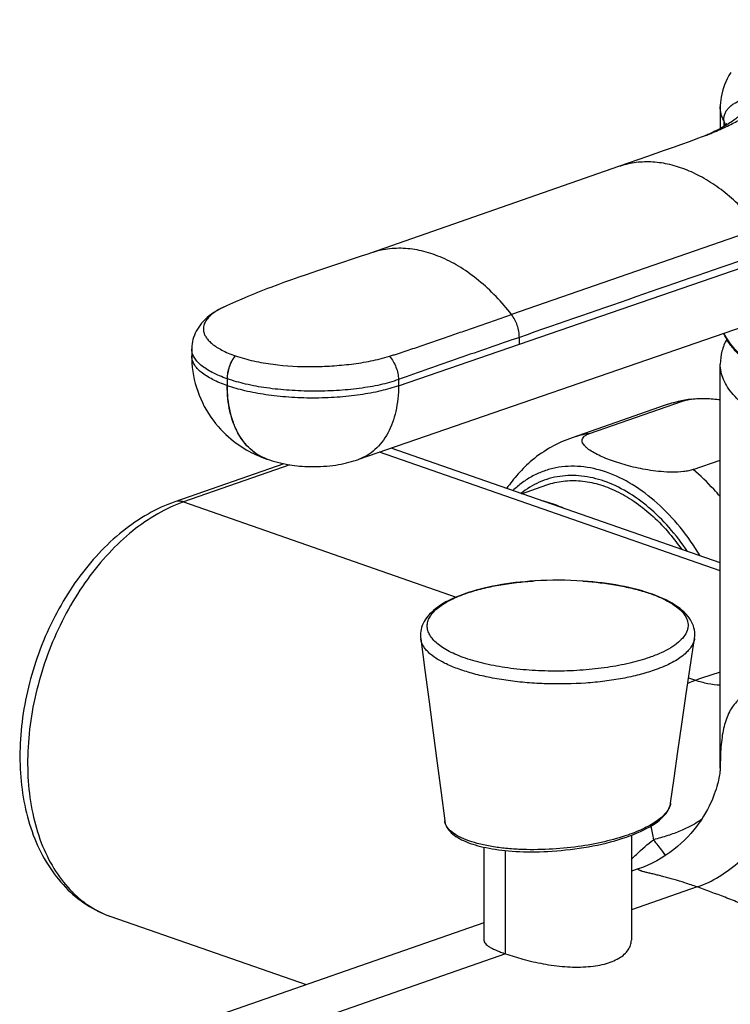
# Model space of a CAD drawing. Header units: millimetres. Extents: x 18 to 699, y 6 to 689.
# Tile 2 of 53: x 29 to 83, y 89 to 164. Entities that reach past the tile are written whole.
import ezdxf

# ---------------------------------------------------------------- set-up
doc = ezdxf.new("R2010")
doc.units = ezdxf.units.MM
doc.header["$LTSCALE"] = 46.255
doc.layers.get('0').update_dxf_attribs({"linetype": 'CONTINUOUS'})

msp = doc.modelspace()

# ---------------------------------------------------------------- linework, layer by layer
at = {"color": 7, "linetype": 'CONTINUOUS'}
for p, q in [((82.04, 157.492), (82.04, 155.818)), ((80.012, 154.936), (79.669, 154.81)), ((80.323, 155.052), (80.012, 154.936)), ((80.593, 155.156), (80.323, 155.052)), ((80.821, 155.244), (80.593, 155.156)), ((80.919, 155.283), (80.821, 155.244)), ((81.008, 155.319), (80.875, 155.266)), ((81.103, 155.358), (81.008, 155.319)), ((81.181, 155.391), (81.103, 155.358)), ((81.238, 155.415), (81.181, 155.391)), ((81.28, 155.434), (81.238, 155.415)), ((81.307, 155.445), (81.28, 155.434)), ((81.316, 155.45), (81.307, 155.445)), ((81.312, 155.448), (81.316, 155.45)), ((78.469, 154.377), (77.781, 154.134)), ((79.1, 154.603), (78.469, 154.377)), ((79.669, 154.81), (79.1, 154.603)), ((76.521, 153.693), (74.299, 152.918)), ((77.781, 154.134), (76.521, 153.693)), ((74.3, 152.918), (55.473, 146.352)), ((54.759, 146.107), (52.663, 145.412)), ((55.271, 146.28), (54.759, 146.107)), ((55.477, 146.351), (55.271, 146.28)), ((52.663, 145.412), (51.448, 145.004)), ((50.017, 144.512), (49.474, 144.32)), ((50.575, 144.705), (50.017, 144.512)), ((51.448, 145.004), (50.575, 144.705)), ((48.418, 143.938), (47.9, 143.744)), ((48.942, 144.13), (48.418, 143.938)), ((49.474, 144.32), (48.942, 144.13)), ((46.158, 143.052), (45.682, 142.853)), ((44.318, 142.249), (44.296, 142.239)), ((45.682, 142.853), (45.213, 142.654)), ((88.435, 142.351), (54.557, 130.667)), ((41.88, 139.067), (41.88, 138.542)), ((82.04, 107.207), (82.04, 137.919)), ((77.853, 134.781), (70.782, 132.316)), ((72.111, 132.64), (79.182, 135.104)), ((82.04, 122.801), (57.028, 131.519)), ((48.888, 130.338), (40.6, 127.45)), ((47.613, 130.69), (47.59, 130.698)), ((54.557, 130.667), (54.556, 130.667)), ((79.985, 129.895), (82.04, 130.611)), ((66.939, 128.065), (68.859, 128.734)), ((71.59, 121.422), (71.66, 121.417)), ((75.284, 102.103), (75.284, 94.126)), ((64.084, 101.199), (64.084, 94.126)), ((75.796, 99.542), (75.284, 99.364)), ((35.745, 95.919), (50.574, 90.751)), ((64.084, 95.46), (35.009, 85.325))]:
    msp.add_line(p, q, dxfattribs=at)
at = {"color": 9, "linetype": 'CONTINUOUS'}
for p, q in [((82.313, 155.982), (82.312, 156.003)), ((81.294, 155.436), (81.313, 155.444)), ((74.303, 152.919), (74.3, 152.918)), ((85.032, 148.233), (66.18, 141.68)), ((66.775, 139.422), (92.479, 148.285)), ((66.775, 139.422), (66.775, 139.945)), ((57.597, 136.263), (66.775, 139.422)), ((45.18, 138.548), (45.196, 138.542)), ((44.575, 136.798), (44.575, 136.277)), ((44.589, 136.272), (44.575, 136.277)), ((44.589, 136.272), (44.589, 136.793)), ((57.593, 136.74), (57.593, 136.264)), ((82.04, 122.192), (56.15, 131.217)), ((49.345, 130.254), (41.259, 127.436)), ((47.604, 130.693), (47.59, 130.698)), ((41.259, 127.436), (61.986, 120.211)), ((79.639, 114.057), (80.15, 113.879)), ((65.725, 93.097), (65.725, 100.943)), ((80.291, 98.175), (75.284, 96.43)), ((65.725, 93.097), (42.107, 84.865))]:
    msp.add_line(p, q, dxfattribs=at)
at = {"color": 7, "linetype": 'CONTINUOUS'}
for points in [[(82.844, 160.084), (82.701, 159.841), (82.575, 159.605), (82.466, 159.374), (82.369, 159.141), (82.282, 158.901), (82.209, 158.661), (82.15, 158.43), (82.105, 158.205), (82.072, 157.993), (82.051, 157.782), (82.04, 157.561), (82.04, 157.493)], [(82.534, 156.173), (82.536, 156.177), (82.537, 156.179), (82.536, 156.177), (82.532, 156.171), (82.525, 156.162), (82.515, 156.149), (82.502, 156.134), (82.487, 156.118), (82.469, 156.1), (82.45, 156.084), (82.427, 156.065), (82.395, 156.04), (82.356, 156.012), (82.31, 155.981), (82.257, 155.946), (82.196, 155.909), (82.127, 155.868), (82.051, 155.824), (81.965, 155.777), (81.868, 155.725), (81.76, 155.668), (81.639, 155.607), (81.506, 155.541), (81.365, 155.473), (81.312, 155.448)], [(47.9, 143.744), (47.644, 143.646), (47.39, 143.548), (47.138, 143.449), (46.889, 143.35), (46.643, 143.251), (46.158, 143.052)], [(44.296, 142.238), (44.146, 142.165), (43.937, 142.054), (43.737, 141.94), (43.55, 141.824), (43.375, 141.704), (43.209, 141.579), (43.052, 141.45), (42.904, 141.314), (42.765, 141.174), (42.636, 141.029), (42.517, 140.88), (42.41, 140.73), (42.312, 140.576), (42.225, 140.421), (42.148, 140.263), (42.081, 140.104), (42.023, 139.944), (41.975, 139.783), (41.937, 139.622), (41.909, 139.462), (41.891, 139.303), (41.881, 139.144), (41.88, 139.067)], [(45.213, 142.654), (44.982, 142.553), (44.755, 142.452), (44.534, 142.351), (44.318, 142.249)], [(41.879, 138.544), (41.883, 138.285), (41.899, 137.972), (41.926, 137.662), (41.966, 137.354), (42.016, 137.048), (42.079, 136.744), (42.153, 136.443), (42.238, 136.145), (42.335, 135.85), (42.444, 135.558), (42.564, 135.269), (42.696, 134.984), (42.839, 134.701), (42.994, 134.424), (43.159, 134.153), (43.333, 133.89), (43.513, 133.639), (43.699, 133.4), (43.887, 133.175), (44.078, 132.962), (44.272, 132.761), (44.467, 132.571), (44.664, 132.391), (44.863, 132.221), (45.061, 132.061), (45.26, 131.911), (45.456, 131.771), (45.651, 131.641), (45.841, 131.52), (46.029, 131.409), (46.215, 131.305), (46.4, 131.206), (46.587, 131.113), (46.778, 131.023), (46.975, 130.936), (47.18, 130.851), (47.398, 130.767), (47.59, 130.698)], [(47.604, 130.693), (47.788, 130.631), (48.004, 130.563), (48.209, 130.503), (48.407, 130.45), (48.599, 130.402), (48.785, 130.36), (48.969, 130.321), (49.15, 130.287), (49.33, 130.256), (49.512, 130.229), (49.695, 130.205), (49.882, 130.183), (50.075, 130.165), (50.275, 130.149), (50.483, 130.136), (50.699, 130.126), (50.927, 130.12), (51.162, 130.119), (51.408, 130.122), (51.658, 130.13), (51.906, 130.144), (52.149, 130.163), (52.381, 130.186), (52.606, 130.213), (52.822, 130.244), (53.031, 130.278), (53.235, 130.315), (53.435, 130.356), (53.63, 130.4), (53.824, 130.448), (54.016, 130.499), (54.207, 130.555), (54.401, 130.615), (54.556, 130.667)], [(67.777, 121.422), (67.573, 121.407), (67.209, 121.377), (66.848, 121.342), (66.49, 121.302), (66.136, 121.257), (65.787, 121.208), (65.441, 121.153), (65.101, 121.094), (64.766, 121.03), (64.437, 120.962), (64.114, 120.888), (63.797, 120.81), (63.488, 120.727), (63.186, 120.64), (62.891, 120.547), (62.644, 120.464)], [(80.087, 117.07), (80.09, 117.092), (80.105, 117.244), (80.108, 117.397), (80.099, 117.552), (80.077, 117.707), (80.043, 117.862), (79.996, 118.016), (79.937, 118.169), (79.865, 118.32), (79.78, 118.469), (79.682, 118.617), (79.571, 118.762), (79.446, 118.906), (79.307, 119.049), (79.153, 119.19), (78.983, 119.331), (78.797, 119.469), (78.596, 119.604), (78.381, 119.736), (78.155, 119.863), (77.918, 119.985), (77.673, 120.101), (77.419, 120.212), (77.156, 120.317), (76.885, 120.418), (76.606, 120.515), (76.318, 120.607), (76.023, 120.694), (75.72, 120.777), (75.41, 120.856), (75.094, 120.93), (74.77, 121), (74.441, 121.065), (74.107, 121.125), (73.767, 121.181), (73.422, 121.232), (73.073, 121.279), (72.719, 121.321), (72.362, 121.358), (72.002, 121.391), (71.66, 121.417)], [(62.644, 120.464), (62.42, 120.384), (62.164, 120.285), (61.911, 120.18), (61.665, 120.069), (61.426, 119.954), (61.197, 119.833), (60.979, 119.708), (60.774, 119.58), (60.582, 119.449), (60.404, 119.315), (60.24, 119.18), (60.091, 119.043), (59.955, 118.906), (59.832, 118.766), (59.722, 118.626), (59.624, 118.483), (59.538, 118.34), (59.464, 118.195), (59.401, 118.048), (59.35, 117.9), (59.311, 117.752), (59.283, 117.603), (59.266, 117.454), (59.26, 117.306), (59.266, 117.159), (59.278, 117.037)], [(59.278, 117.037), (59.599, 114.657), (59.922, 112.246), (60.234, 109.887), (60.536, 107.581), (60.828, 105.326), (61.101, 103.2)], [(78.266, 104.541), (78.533, 106.437), (78.822, 108.459), (79.123, 110.542), (79.437, 112.685), (79.762, 114.888), (80.087, 117.069)], [(82.038, 107.168), (82.035, 107.132), (82.032, 107.085), (82.027, 107.029), (82.02, 106.962), (82.01, 106.884), (81.998, 106.794), (81.982, 106.691), (81.963, 106.575), (81.938, 106.446), (81.908, 106.303), (81.873, 106.149), (81.831, 105.983), (81.782, 105.806), (81.725, 105.619), (81.661, 105.422), (81.588, 105.217), (81.506, 105.003), (81.413, 104.779), (81.31, 104.548), (81.194, 104.308), (81.066, 104.06), (80.925, 103.807), (80.771, 103.549), (80.604, 103.288), (80.424, 103.026), (80.23, 102.764), (80.024, 102.504), (79.804, 102.245), (79.571, 101.99), (79.324, 101.739), (79.066, 101.494), (78.795, 101.257), (78.512, 101.026), (78.211, 100.8), (77.893, 100.581), (77.56, 100.371), (77.213, 100.172), (76.856, 99.986), (76.491, 99.816), (76.122, 99.663), (75.796, 99.542)], [(82.04, 107.214), (82.04, 107.215), (82.04, 107.21), (82.039, 107.194), (82.038, 107.168)], [(74.913, 101.967), (75.166, 102.058), (75.446, 102.165), (75.717, 102.277), (75.977, 102.392), (76.225, 102.51), (76.461, 102.631), (76.683, 102.755), (76.891, 102.88), (77.085, 103.007), (77.263, 103.135), (77.426, 103.263), (77.574, 103.392), (77.706, 103.52), (77.822, 103.646), (77.923, 103.77), (78.01, 103.893), (78.083, 104.015), (78.145, 104.136), (78.194, 104.257), (78.232, 104.377), (78.259, 104.497), (78.266, 104.541)], [(61.101, 103.2), (61.108, 103.148), (61.134, 103.033), (61.17, 102.92), (61.216, 102.809), (61.273, 102.7), (61.341, 102.594), (61.418, 102.49), (61.506, 102.389), (61.605, 102.29), (61.714, 102.194), (61.831, 102.101), (61.957, 102.013), (62.091, 101.928), (62.232, 101.846), (62.381, 101.768), (62.537, 101.694), (62.7, 101.622), (62.87, 101.554), (63.047, 101.489), (63.231, 101.427), (63.422, 101.368), (63.619, 101.312), (63.823, 101.259), (64.033, 101.21), (64.25, 101.163), (64.474, 101.119), (64.704, 101.078), (64.941, 101.04), (65.185, 101.006), (65.435, 100.974), (65.693, 100.946), (65.957, 100.921), (66.227, 100.899), (66.505, 100.882), (66.788, 100.867), (67.079, 100.857), (67.376, 100.85), (67.679, 100.847), (67.988, 100.848), (68.303, 100.854), (68.623, 100.864), (68.948, 100.878), (69.278, 100.898), (69.613, 100.921), (69.951, 100.95), (70.292, 100.984), (70.635, 101.022), (70.98, 101.066), (71.326, 101.115), (71.672, 101.169), (72.017, 101.228), (72.36, 101.292), (72.701, 101.361), (73.039, 101.435), (73.372, 101.514), (73.701, 101.598), (74.024, 101.687), (74.34, 101.78), (74.65, 101.878), (74.913, 101.967)]]:
    msp.add_lwpolyline(points, dxfattribs=at)
at = {"color": 9, "linetype": 'CONTINUOUS'}
for centre, radius, start, end in [((204.763, 157.463), 122.459, 180.48617, 180.68321), ((65.888, 192.788), 40.405, 291.8401, 292.4157), ((71.824, 175.458), 22.146, 295.36876, 295.58773), ((72.122, 174.835), 21.455, 295.58762, 295.83012), ((72.707, 173.631), 20.117, 295.8259, 296.36663), ((47.232, 136.111), 6.794, 116.11126, 116.53919), ((47.451, 135.663), 7.293, 115.63367, 116.11051), ((43.021, 132.298), 4.761, 70.76551, 70.94856), ((80.19, 128.062), 7.114, 98.14352, 109.17861), ((73.119, 125.597), 7.114, 98.14352, 109.17861), ((48.765, 134.023), 3.527, 249.85463, 250.53544), ((66.596, 109.327), 11.811, 109.21671, 109.53842), ((94.987, 71.756), 44.659, 106.85556, 109.40334), ((82.041, 108.539), 5.665, 109.50046, 115.77883), ((119.824, 110.552), 43.75, 190.1973, 191.58715)]:
    msp.add_arc(centre, radius, start, end, dxfattribs=at)
at = {"color": 7, "linetype": 'CONTINUOUS'}
for centre, radius, start, end in [((81.722, 155.681), 0.672, 27.14336, 28.54624), ((81.108, 125.431), 9.9, 97.2775, 109.1936), ((69.626, 94.432), 27.053, 93.53034, 93.91952), ((69.684, 93.458), 28.029, 86.10068, 93.52667)]:
    msp.add_arc(centre, radius, start, end, dxfattribs=at)
at = {"color": 9, "linetype": 'CONTINUOUS'}
for points, knots in [([(81.314, 155.444), (81.697, 155.602), (82.251, 155.841), (82.952, 156.18), (83.412, 156.423), (83.813, 156.662), (84.147, 156.895), (84.411, 157.124), (84.606, 157.349), (84.741, 157.569), (84.816, 157.786), (84.841, 157.999), (84.82, 158.208), (84.769, 158.413), (84.675, 158.696), (84.575, 158.99), (84.516, 159.308), (84.49, 159.662), (84.543, 160.149), (84.768, 160.767), (85.189, 161.422), (85.835, 162.101), (86.73, 162.791), (87.878, 163.477), (88.749, 163.887), (89.223, 164.088)], [0, 0, 0, 0, 0.095363, 0.13909, 0.17928, 0.2153, 0.246605, 0.273139, 0.295626, 0.315024, 0.332203, 0.348255, 0.364032, 0.3802, 0.397021, 0.432668, 0.451583, 0.471388, 0.514283, 0.563435, 0.621683, 0.692297, 0.778517, 0.881334, 1, 1, 1, 1]), ([(82.308, 156.424), (82.307, 156.516), (82.323, 156.701), (82.401, 156.967), (82.531, 157.214), (82.711, 157.435), (82.938, 157.621), (83.278, 157.835), (83.552, 157.966), (83.734, 158.055)], [0, 0, 0, 0, 0.119964, 0.238594, 0.357772, 0.479549, 0.606006, 0.737067, 1, 1, 1, 1]), ([(83.734, 158.055), (83.76, 157.98), (83.81, 157.832), (83.862, 157.604), (83.852, 157.361), (83.77, 157.161), (83.666, 157.003), (83.524, 156.828), (83.295, 156.609), (82.96, 156.354), (82.708, 156.193), (82.573, 156.112)], [0, 0, 0, 0, 0.094343, 0.185266, 0.276466, 0.378446, 0.436851, 0.500758, 0.645538, 0.81267, 1, 1, 1, 1]), ([(82.308, 156.424), (82.221, 156.584), (82.083, 156.932), (82.04, 157.304), (82.04, 157.492)], [0, 0, 0, 0, 0.492246, 1, 1, 1, 1]), ([(82.573, 156.112), (82.501, 156.068), (82.195, 155.89), (81.882, 155.727), (81.641, 155.607)], [0, 0, 0, 0, 0.238658, 1, 1, 1, 1]), ([(84.33, 149.081), (83.612, 149.897), (82.439, 151), (80.693, 152.126), (79.387, 152.743), (78.072, 153.141), (76.77, 153.312), (75.502, 153.251), (74.691, 153.054), (74.303, 152.919)], [0, 0, 0, 0, 0.286832, 0.42034, 0.546915, 0.666943, 0.781384, 0.891761, 1, 1, 1, 1]), ([(66.18, 141.68), (65.445, 142.627), (64.225, 143.918), (62.372, 145.261), (60.972, 146.009), (59.555, 146.505), (58.145, 146.74), (56.772, 146.704), (55.894, 146.498), (55.476, 146.353)], [0, 0, 0, 0, 0.289166, 0.423629, 0.550683, 0.670608, 0.784323, 0.893404, 1, 1, 1, 1]), ([(44.196, 142.189), (43.947, 142.065), (43.605, 141.866), (43.23, 141.545), (42.975, 141.259), (42.806, 140.944), (42.759, 140.62), (42.779, 140.381), (42.857, 140.142), (42.993, 139.903), (43.191, 139.665), (43.451, 139.429), (43.777, 139.194), (44.345, 138.868), (44.83, 138.669), (45.18, 138.548)], [0, 0, 0, 0, 0.149675, 0.21068, 0.264313, 0.355421, 0.397083, 0.438882, 0.482948, 0.531352, 0.585946, 0.648279, 0.719662, 0.801318, 1, 1, 1, 1]), ([(56.916, 138.508), (57.015, 138.541), (57.215, 138.604), (57.611, 138.735), (58.101, 138.893), (58.68, 139.083), (59.251, 139.282), (59.828, 139.482), (60.61, 139.749), (61.572, 140.079), (62.724, 140.479), (63.87, 140.879), (65.029, 141.281), (65.798, 141.546), (66.18, 141.68)], [0, 0, 0, 0, 0.032165, 0.064182, 0.127615, 0.190053, 0.250921, 0.312765, 0.377023, 0.504168, 0.624393, 0.75056, 0.876147, 1, 1, 1, 1]), ([(66.775, 139.945), (66.775, 140.097), (66.745, 140.408), (66.588, 141.009), (66.37, 141.435), (66.18, 141.68)], [0, 0, 0, 0, 0.245879, 0.500402, 1, 1, 1, 1]), ([(88.776, 135.859), (87.983, 136.135), (86.851, 136.587), (85.464, 137.304), (84.581, 137.847), (83.82, 138.414), (83.017, 139.158), (82.543, 139.8), (82.335, 140.248)], [0, 0, 0, 0, 0.316206, 0.457649, 0.587634, 0.706245, 0.813918, 1, 1, 1, 1]), ([(44.575, 136.277), (44.197, 136.409), (43.658, 136.629), (43.013, 136.992), (42.617, 137.273), (42.298, 137.571), (42.063, 137.883), (41.915, 138.208), (41.879, 138.434), (41.879, 138.542)], [0, 0, 0, 0, 0.323656, 0.467605, 0.597982, 0.71454, 0.818444, 0.912198, 1, 1, 1, 1]), ([(44.575, 136.798), (44.185, 136.933), (43.635, 137.159), (42.982, 137.535), (42.591, 137.818), (42.281, 138.116), (42.054, 138.425), (41.913, 138.743), (41.88, 138.962), (41.88, 139.067)], [0, 0, 0, 0, 0.333297, 0.477944, 0.607426, 0.72218, 0.823807, 0.915039, 1, 1, 1, 1]), ([(45.18, 138.548), (45.085, 138.427), (44.915, 138.161), (44.727, 137.725), (44.606, 137.266), (44.575, 136.952), (44.575, 136.798)], [0, 0, 0, 0, 0.245736, 0.500139, 0.754481, 1, 1, 1, 1]), ([(44.589, 136.793), (44.589, 136.947), (44.621, 137.261), (44.742, 137.72), (44.931, 138.155), (45.101, 138.421), (45.196, 138.542)], [0, 0, 0, 0, 0.245471, 0.499772, 0.754196, 1, 1, 1, 1]), ([(45.196, 138.542), (45.649, 138.384), (46.598, 138.127), (48.551, 137.798), (50.547, 137.688), (52.534, 137.762), (54.018, 137.904), (55.487, 138.125), (56.451, 138.359), (56.916, 138.508)], [0, 0, 0, 0, 0.121283, 0.247599, 0.500294, 0.624613, 0.750008, 0.876707, 1, 1, 1, 1]), ([(56.916, 138.508), (57.017, 138.387), (57.202, 138.121), (57.414, 137.683), (57.555, 137.218), (57.593, 136.898), (57.593, 136.74)], [0, 0, 0, 0, 0.246242, 0.501132, 0.755102, 1, 1, 1, 1]), ([(121.303, 132.25), (120.461, 131.957), (118.668, 131.426), (115.821, 130.805), (112.743, 130.335), (109.5, 130.025), (106.162, 129.883), (102.799, 129.912), (99.484, 130.11), (96.288, 130.474), (93.281, 130.996), (90.525, 131.664), (88.427, 132.348), (86.927, 132.966), (85.935, 133.443), (85.044, 133.943), (84.261, 134.465), (83.59, 135.006), (83.033, 135.564), (82.594, 136.137), (82.276, 136.722), (82.083, 137.318), (82.04, 137.722), (82.04, 137.919)], [0, 0, 0, 0, 0.063261, 0.132481, 0.206492, 0.283958, 0.363436, 0.443421, 0.522393, 0.598863, 0.671418, 0.738772, 0.799824, 0.827721, 0.853755, 0.877882, 0.900091, 0.920419, 0.938958, 0.955873, 0.971425, 0.985978, 1, 1, 1, 1]), ([(47.59, 130.698), (47.364, 130.777), (46.923, 130.984), (46.329, 131.43), (45.807, 131.998), (45.446, 132.557), (45.202, 133.053), (44.978, 133.6), (44.762, 134.34), (44.608, 135.287), (44.575, 135.942), (44.575, 136.277)], [0, 0, 0, 0, 0.106286, 0.214917, 0.328382, 0.447082, 0.509497, 0.574139, 0.70916, 0.85126, 1, 1, 1, 1]), ([(57.593, 136.74), (57.141, 136.573), (56.421, 136.374), (55.42, 136.179), (54.316, 136.015), (52.868, 135.884), (51.09, 135.837), (49.312, 135.9), (47.602, 136.074), (46.028, 136.36), (45.044, 136.634), (44.589, 136.793)], [0, 0, 0, 0, 0.109655, 0.169371, 0.231892, 0.363448, 0.499869, 0.636348, 0.768064, 0.890497, 1, 1, 1, 1]), ([(57.595, 136.263), (57.155, 136.111), (56.191, 135.841), (54.632, 135.552), (52.906, 135.372), (51.091, 135.308), (49.277, 135.374), (47.551, 135.557), (45.992, 135.848), (45.028, 136.119), (44.589, 136.272)], [0, 0, 0, 0, 0.10578, 0.2271, 0.360404, 0.49999, 0.639604, 0.772946, 0.894264, 1, 1, 1, 1]), ([(47.55, 130.713), (47.328, 130.794), (46.894, 131.006), (46.31, 131.456), (45.798, 132.024), (45.444, 132.582), (45.204, 133.076), (44.985, 133.618), (44.681, 134.671), (44.589, 135.625), (44.589, 136.272)], [0, 0, 0, 0, 0.106191, 0.214999, 0.328598, 0.447477, 0.509998, 0.574708, 0.709771, 1, 1, 1, 1]), ([(57.595, 136.263), (57.594, 135.611), (57.473, 134.364), (56.964, 132.918), (56.358, 131.974), (55.831, 131.401), (55.23, 130.954), (54.785, 130.746), (54.557, 130.667)], [0, 0, 0, 0, 0.289157, 0.550153, 0.670177, 0.784008, 0.893232, 1, 1, 1, 1]), ([(80.513, 123.335), (80.055, 124.095), (79.063, 125.52), (77.332, 127.357), (75.448, 128.786), (73.478, 129.751), (71.789, 130.137), (70.485, 130.163), (69.549, 130.05), (68.649, 129.804), (67.795, 129.429), (66.996, 128.927), (66.511, 128.518), (66.281, 128.296)], [0, 0, 0, 0, 0.15333, 0.298766, 0.434406, 0.559561, 0.675141, 0.730262, 0.784175, 0.837474, 0.890795, 0.944774, 1, 1, 1, 1]), ([(79.549, 123.67), (79.124, 124.308), (78.217, 125.5), (76.67, 127.037), (75.009, 128.236), (73.284, 129.058), (71.545, 129.472), (69.846, 129.455), (68.252, 129), (67.316, 128.424), (66.891, 128.083)], [0, 0, 0, 0, 0.152304, 0.296793, 0.432039, 0.557605, 0.674321, 0.784459, 0.891598, 1, 1, 1, 1]), ([(82.04, 127.84), (81.879, 128.03), (81.237, 128.756), (80.537, 129.431), (79.985, 129.895)], [0, 0, 0, 0, 0.256293, 1, 1, 1, 1]), ([(41.259, 127.436), (40.581, 127.199), (39.223, 126.566), (37.32, 125.245), (35.528, 123.56), (33.893, 121.555), (32.46, 119.285), (31.265, 116.811), (30.341, 114.199), (29.713, 111.521), (29.398, 108.848), (29.404, 106.251), (29.733, 103.801), (30.378, 101.562), (31.322, 99.595), (32.36, 98.206), (33.313, 97.299), (34.073, 96.728), (34.884, 96.261), (35.455, 96.021), (35.745, 95.919)], [0, 0, 0, 0, 0.055892, 0.115793, 0.179582, 0.246767, 0.316581, 0.388067, 0.460154, 0.531733, 0.601728, 0.669169, 0.733269, 0.79351, 0.849736, 0.902241, 0.927372, 0.951921, 0.976065, 1, 1, 1, 1]), ([(41.259, 127.436), (41.15, 127.473), (40.928, 127.519), (40.702, 127.485), (40.6, 127.45)], [0, 0, 0, 0, 0.51636, 1, 1, 1, 1]), ([(62.708, 120.48), (63.071, 120.606), (63.843, 120.835), (65.068, 121.102), (66.392, 121.303), (67.308, 121.39), (67.777, 121.422)], [0, 0, 0, 0, 0.222939, 0.466659, 0.727196, 1, 1, 1, 1]), ([(71.66, 121.417), (72.505, 121.358), (73.737, 121.214), (75.305, 120.892), (76.349, 120.607), (77.273, 120.277), (78.061, 119.907), (78.7, 119.505), (79.18, 119.074), (79.45, 118.677), (79.562, 118.357), (79.598, 118.123), (79.587, 117.888), (79.508, 117.568), (79.28, 117.167), (78.845, 116.729), (78.253, 116.317), (77.511, 115.937), (76.958, 115.72), (76.661, 115.616)], [0, 0, 0, 0, 0.193284, 0.282657, 0.365335, 0.440198, 0.506426, 0.563622, 0.612032, 0.652901, 0.671364, 0.689105, 0.706692, 0.724709, 0.76395, 0.810073, 0.864607, 0.927994, 1, 1, 1, 1]), ([(76.661, 115.616), (76.171, 115.446), (75.113, 115.149), (73.423, 114.834), (71.591, 114.634), (69.686, 114.559), (67.777, 114.612), (65.938, 114.792), (64.239, 115.094), (62.949, 115.448), (62.044, 115.791), (61.463, 116.061), (60.96, 116.349), (60.54, 116.654), (60.206, 116.974), (59.962, 117.307), (59.812, 117.651), (59.761, 118.003), (59.811, 118.355), (59.959, 118.699), (60.201, 119.032), (60.531, 119.352), (60.946, 119.659), (61.442, 119.949), (62.015, 120.22), (62.428, 120.381), (62.646, 120.458)], [0, 0, 0, 0, 0.070166, 0.148391, 0.23231, 0.319225, 0.406245, 0.490441, 0.569009, 0.639466, 0.671036, 0.699919, 0.726018, 0.749334, 0.769993, 0.788303, 0.804804, 0.820303, 0.835797, 0.852276, 0.870532, 0.891094, 0.914256, 0.940142, 0.968751, 1, 1, 1, 1]), ([(77.016, 114.644), (76.644, 114.514), (75.853, 114.279), (74.598, 114.005), (73.243, 113.796), (71.317, 113.611), (69.343, 113.576), (67.376, 113.687), (65.947, 113.843), (64.595, 114.066), (63.347, 114.351), (62.229, 114.693), (61.264, 115.084), (60.47, 115.516), (59.938, 115.922), (59.625, 116.266), (59.452, 116.517), (59.334, 116.773), (59.29, 116.95), (59.278, 117.037)], [0, 0, 0, 0, 0.062472, 0.130642, 0.203471, 0.279761, 0.437326, 0.51581, 0.592158, 0.664973, 0.732962, 0.794988, 0.85014, 0.897838, 0.937994, 0.955457, 0.971399, 0.986113, 1, 1, 1, 1]), ([(80.087, 117.069), (80.069, 116.953), (80.001, 116.715), (79.811, 116.376), (79.536, 116.048), (79.179, 115.732), (78.744, 115.43), (78.031, 115.032), (77.436, 114.79), (77.016, 114.644)], [0, 0, 0, 0, 0.086543, 0.180133, 0.283965, 0.400085, 0.529595, 0.672907, 1, 1, 1, 1]), ([(82.04, 113.507), (81.725, 113.521), (81.083, 113.601), (80.46, 113.772), (80.15, 113.879)], [0, 0, 0, 0, 0.489846, 1, 1, 1, 1]), ([(80.291, 98.175), (80.871, 98.375), (82.031, 98.939), (83.623, 100.148), (85.083, 101.706), (86.359, 103.552), (87.405, 105.618), (88.183, 107.828), (88.664, 110.097), (88.777, 111.628), (88.776, 112.38)], [0, 0, 0, 0, 0.105306, 0.219256, 0.341371, 0.47008, 0.603077, 0.737629, 0.870858, 1, 1, 1, 1]), ([(88.776, 112.38), (88.462, 112.487), (87.855, 112.668), (86.969, 112.848), (86.276, 112.924), (85.762, 112.945), (85.407, 112.944), (85.071, 112.93), (84.754, 112.905), (84.456, 112.864), (84.178, 112.798), (83.92, 112.705), (83.606, 112.543), (83.26, 112.264), (82.926, 111.839), (82.655, 111.348), (82.44, 110.8), (82.277, 110.194), (82.162, 109.53), (82.088, 108.808), (82.048, 108.029), (82.04, 107.492), (82.04, 107.214)], [0, 0, 0, 0, 0.090203, 0.171885, 0.245416, 0.27933, 0.311455, 0.341877, 0.370657, 0.397836, 0.423573, 0.44818, 0.472077, 0.519311, 0.567723, 0.618113, 0.671004, 0.727395, 0.788205, 0.853901, 0.924583, 1, 1, 1, 1]), ([(78.266, 104.541), (78.249, 104.423), (78.172, 104.181), (77.958, 103.844), (77.653, 103.519), (77.265, 103.207), (76.801, 102.909), (76.06, 102.516), (75.45, 102.272), (75.022, 102.122)], [0, 0, 0, 0, 0.08474, 0.178213, 0.283388, 0.401432, 0.532527, 0.676376, 1, 1, 1, 1]), ([(80.612, 103.299), (80.379, 103.133), (79.863, 102.819), (79.002, 102.414), (78.025, 102.054), (77.33, 101.856), (76.966, 101.764)], [0, 0, 0, 0, 0.215435, 0.45463, 0.716724, 1, 1, 1, 1]), ([(75.022, 102.122), (74.443, 101.921), (73.191, 101.57), (71.185, 101.207), (69.006, 101.004), (67.127, 100.995), (65.634, 101.108), (64.577, 101.253), (63.611, 101.459), (62.77, 101.722), (62.084, 102.033), (61.631, 102.34), (61.372, 102.606), (61.234, 102.799), (61.142, 102.997), (61.109, 103.133), (61.101, 103.2)], [0, 0, 0, 0, 0.124593, 0.26375, 0.413807, 0.568756, 0.644998, 0.717994, 0.785563, 0.8456, 0.896608, 0.938238, 0.955882, 0.971766, 0.986307, 1, 1, 1, 1]), ([(75.283, 100.252), (75.413, 100.389), (75.944, 100.925), (76.517, 101.419), (76.966, 101.764)], [0, 0, 0, 0, 0.249752, 1, 1, 1, 1]), ([(77.893, 100.579), (77.824, 100.674), (77.525, 101.076), (77.211, 101.468), (76.966, 101.764)], [0, 0, 0, 0, 0.233163, 1, 1, 1, 1]), ([(80.291, 98.175), (79.979, 98.282), (79.389, 98.478), (78.666, 98.7), (78.134, 98.852), (77.768, 98.952), (77.421, 99.042), (77.091, 99.123), (76.777, 99.196), (76.485, 99.26), (76.234, 99.322), (76.059, 99.379), (75.951, 99.422), (75.894, 99.449), (75.853, 99.474), (75.826, 99.497), (75.813, 99.517), (75.806, 99.531), (75.802, 99.539), (75.797, 99.542), (75.796, 99.542)], [0, 0, 0, 0, 0.209523, 0.395628, 0.480654, 0.560874, 0.63674, 0.708523, 0.77707, 0.841815, 0.898101, 0.941621, 0.958391, 0.971816, 0.981958, 0.989042, 0.993846, 0.997099, 0.999076, 1, 1, 1, 1]), ([(99.234, 90.488), (98.894, 90.712), (98.191, 91.132), (97.09, 91.692), (95.938, 92.185), (94.745, 92.642), (93.74, 93.046), (92.923, 93.383), (92.305, 93.649), (91.686, 93.926), (91.058, 94.191), (90.423, 94.439), (89.78, 94.671), (89.13, 94.886), (88.472, 95.082), (87.818, 95.288), (87.171, 95.505), (86.537, 95.732), (85.922, 95.976), (85.319, 96.224), (84.723, 96.468), (84.132, 96.706), (83.36, 97.015), (82.085, 97.516), (80.999, 97.924), (80.291, 98.175)], [0, 0, 0, 0, 0.059606, 0.119886, 0.180916, 0.243127, 0.307061, 0.33963, 0.372551, 0.405735, 0.439003, 0.472316, 0.505685, 0.539123, 0.572649, 0.606245, 0.639657, 0.672613, 0.704877, 0.736645, 0.768116, 0.799264, 0.830002, 0.889912, 1, 1, 1, 1])]:
    msp.add_open_spline(points, degree=3, knots=knots, dxfattribs=at)
at = {"color": 7, "linetype": 'CONTINUOUS'}
for points, knots in [([(82.44, 156.074), (82.426, 156.135), (82.388, 156.254), (82.338, 156.369), (82.308, 156.424)], [0, 0, 0, 0, 0.497618, 1, 1, 1, 1]), ([(66.775, 139.945), (65.246, 139.414), (62.181, 138.357), (59.115, 137.303), (57.593, 136.74)], [0, 0, 0, 0, 0.499386, 1, 1, 1, 1]), ([(88.89, 135.65), (88.081, 135.932), (86.925, 136.394), (85.51, 137.131), (84.608, 137.694), (83.831, 138.284), (83.183, 138.902), (82.669, 139.546), (82.413, 140.008), (82.313, 140.24)], [0, 0, 0, 0, 0.312693, 0.452813, 0.58192, 0.700277, 0.808548, 0.907888, 1, 1, 1, 1]), ([(82.534, 139.804), (82.378, 139.513), (82.128, 138.901), (82.04, 138.243), (82.04, 137.919)], [0, 0, 0, 0, 0.504668, 1, 1, 1, 1]), ([(79.182, 135.104), (79.284, 135.14), (79.507, 135.199), (79.733, 135.236), (79.854, 135.252)], [0, 0, 0, 0, 0.47109, 1, 1, 1, 1]), ([(79.854, 135.252), (80.034, 135.275), (80.4, 135.302), (81.131, 135.303), (81.679, 135.259), (82.04, 135.215)], [0, 0, 0, 0, 0.248302, 0.502501, 1, 1, 1, 1]), ([(79.985, 129.895), (79.875, 129.856), (79.632, 129.793), (79.104, 129.712), (78.401, 129.685), (77.559, 129.729), (76.499, 129.858), (75.501, 130.06), (74.571, 130.315), (73.938, 130.519), (73.352, 130.738), (72.819, 130.972), (72.349, 131.219), (72.01, 131.445), (71.792, 131.638), (71.666, 131.781), (71.578, 131.93), (71.536, 132.086), (71.562, 132.25), (71.671, 132.405), (71.861, 132.54), (72.02, 132.608), (72.111, 132.64)], [0, 0, 0, 0, 0.03537, 0.07525, 0.160862, 0.246703, 0.329267, 0.482289, 0.552962, 0.619834, 0.682778, 0.741419, 0.795062, 0.842618, 0.863706, 0.88278, 0.89984, 0.915318, 0.930595, 0.948205, 0.970843, 1, 1, 1, 1]), ([(70.782, 132.316), (70.232, 132.125), (69.164, 131.642), (68.198, 130.98), (67.746, 130.611)], [0, 0, 0, 0, 0.499658, 1, 1, 1, 1]), ([(67.746, 130.611), (67.551, 130.452), (67.182, 130.114), (66.521, 129.407), (66.08, 128.84), (65.81, 128.458)], [0, 0, 0, 0, 0.260259, 0.515994, 1, 1, 1, 1]), ([(68.859, 128.734), (69.262, 128.874), (70.114, 129.069), (71.447, 129.08), (72.813, 128.815), (74.182, 128.284), (75.527, 127.5), (77.292, 126.108), (78.435, 124.786), (79.113, 123.823)], [0, 0, 0, 0, 0.105377, 0.213497, 0.326691, 0.446599, 0.57409, 0.709303, 1, 1, 1, 1]), ([(40.6, 127.45), (39.896, 127.204), (38.5, 126.557), (36.56, 125.22), (34.763, 123.537), (33.145, 121.555), (31.738, 119.324), (30.575, 116.901), (29.684, 114.347), (29.087, 111.726), (28.8, 109.104), (28.834, 106.545), (29.194, 104.109), (29.88, 101.853), (30.892, 99.836), (32.222, 98.116), (33.846, 96.762), (35.099, 96.145), (35.745, 95.919)], [0, 0, 0, 0, 0.057588, 0.117925, 0.181123, 0.246952, 0.314883, 0.384167, 0.453919, 0.523209, 0.591151, 0.656994, 0.720208, 0.780562, 0.838165, 0.893461, 0.947139, 1, 1, 1, 1]), ([(70.191, 126.933), (70.05, 127), (69.493, 127.245), (68.911, 127.433), (68.47, 127.533)], [0, 0, 0, 0, 0.257371, 1, 1, 1, 1]), ([(64.084, 94.126), (64.084, 94.083), (64.106, 93.989), (64.194, 93.859), (64.332, 93.733), (64.519, 93.607), (64.755, 93.481), (65.038, 93.353), (65.366, 93.223), (65.6, 93.14), (65.725, 93.097)], [0, 0, 0, 0, 0.06481, 0.139345, 0.230517, 0.341797, 0.474573, 0.629032, 0.804568, 1, 1, 1, 1]), ([(65.725, 93.097), (66.16, 92.942), (67.108, 92.652), (68.61, 92.31), (70.207, 92.093), (71.539, 92.066), (72.543, 92.167), (73.218, 92.3), (73.819, 92.491), (74.331, 92.736), (74.746, 93.03), (75.052, 93.366), (75.241, 93.736), (75.284, 93.999), (75.284, 94.126)], [0, 0, 0, 0, 0.13109, 0.280949, 0.436983, 0.587597, 0.657724, 0.722956, 0.782532, 0.836049, 0.883572, 0.925749, 0.963903, 1, 1, 1, 1])]:
    msp.add_open_spline(points, degree=3, knots=knots, dxfattribs=at)
at = {"color": 9, "linetype": 'CONTINUOUS'}
msp.add_open_spline([(85.632, 146.489), (79.346, 144.308), (73.061, 142.126), (66.775, 139.945)], degree=3, dxfattribs=at)

doc.saveas('drawing.dxf')
